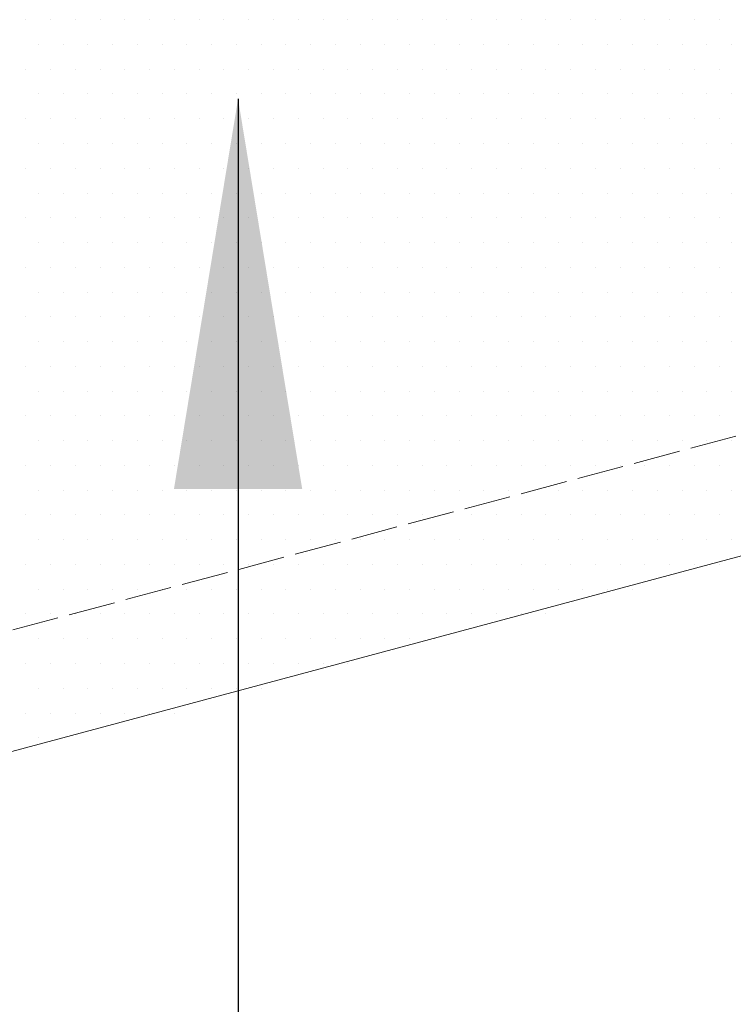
# Model space of a CAD drawing. Header units: millimetres. Extents: x 0 to 152651, y 46550 to 81081.
# Tile 91 of 109: x 147650 to 147833, y 73657 to 73909. Entities that reach past the tile are written whole.
import ezdxf

# ---------------------------------------------------------------- set-up
doc = ezdxf.new("R2010")
doc.units = ezdxf.units.MM
doc.linetypes.add('ACAD_ISO02W100', pattern=[15, 12, -3])
doc.layers.add('linia', color=100, linetype='Continuous', lineweight=25)
doc.layers.add('przerywa', color=100, linetype='ACAD_ISO02W100', lineweight=5)
doc.styles.add('style1', font='simplex.shx')
doc.dimstyles.new('RBCT DIM 20', dxfattribs={"dimtxt": 40, "dimasz": 50, "dimexe": 2.5, "dimexo": 150, "dimgap": 25, "dimtad": 1, "dimdec": 0, "dimzin": 1, "dimtxsty": 'style1', "dimcen": 50, "dimclrd": 8, "dimclre": 8, "dimclrt": 2, "dimadec": 0, "dimazin": 0, "dimtfac": 1, "dimtdec": 0, "dimtmove": 0, "dimatfit": 3, "dimfxl": 1, "dimarcsym": 0})

msp = doc.modelspace()

# ---------------------------------------------------------------- linework, layer by layer
at = {"layer": 'linia', "lineweight": 20}
for p, q in [((147651.164, 73909.444), (147651.164, 73909.444)), ((147657.514, 73909.444), (147657.514, 73909.444)), ((147663.864, 73909.444), (147663.864, 73909.444)), ((147670.214, 73909.444), (147670.214, 73909.444)), ((147676.564, 73909.444), (147676.564, 73909.444)), ((147682.914, 73909.444), (147682.914, 73909.444)), ((147689.264, 73909.444), (147689.264, 73909.444)), ((147695.614, 73909.444), (147695.614, 73909.444)), ((147701.964, 73909.444), (147701.964, 73909.444)), ((147708.314, 73909.444), (147708.314, 73909.444)), ((147714.664, 73909.444), (147714.664, 73909.444)), ((147721.014, 73909.444), (147721.014, 73909.444)), ((147727.364, 73909.444), (147727.364, 73909.444)), ((147733.714, 73909.444), (147733.714, 73909.444)), ((147740.064, 73909.444), (147740.064, 73909.444)), ((147746.414, 73909.444), (147746.414, 73909.444)), ((147752.764, 73909.444), (147752.764, 73909.444)), ((147759.114, 73909.444), (147759.114, 73909.444)), ((147765.464, 73909.444), (147765.464, 73909.444)), ((147771.814, 73909.444), (147771.814, 73909.444)), ((147778.164, 73909.444), (147778.164, 73909.444)), ((147784.514, 73909.444), (147784.514, 73909.444)), ((147790.864, 73909.444), (147790.864, 73909.444)), ((147797.214, 73909.444), (147797.214, 73909.444)), ((147803.564, 73909.444), (147803.564, 73909.444)), ((147809.914, 73909.444), (147809.914, 73909.444)), ((147816.264, 73909.444), (147816.264, 73909.444)), ((147822.614, 73909.444), (147822.614, 73909.444)), ((147828.964, 73909.444), (147828.964, 73909.444)), ((147654.339, 73903.094), (147654.339, 73903.094)), ((147660.689, 73903.094), (147660.689, 73903.094)), ((147667.039, 73903.094), (147667.039, 73903.094)), ((147673.389, 73903.094), (147673.389, 73903.094)), ((147679.739, 73903.094), (147679.739, 73903.094)), ((147686.089, 73903.094), (147686.089, 73903.094)), ((147692.439, 73903.094), (147692.439, 73903.094)), ((147698.789, 73903.094), (147698.789, 73903.094)), ((147705.139, 73903.094), (147705.139, 73903.094)), ((147711.489, 73903.094), (147711.489, 73903.094)), ((147717.839, 73903.094), (147717.839, 73903.094)), ((147724.189, 73903.094), (147724.189, 73903.094)), ((147730.539, 73903.094), (147730.539, 73903.094)), ((147736.889, 73903.094), (147736.889, 73903.094)), ((147743.239, 73903.094), (147743.239, 73903.094)), ((147749.589, 73903.094), (147749.589, 73903.094)), ((147755.939, 73903.094), (147755.939, 73903.094)), ((147762.289, 73903.094), (147762.289, 73903.094)), ((147768.639, 73903.094), (147768.639, 73903.094)), ((147774.989, 73903.094), (147774.989, 73903.094)), ((147781.339, 73903.094), (147781.339, 73903.094)), ((147787.689, 73903.094), (147787.689, 73903.094)), ((147794.039, 73903.094), (147794.039, 73903.094)), ((147800.389, 73903.094), (147800.389, 73903.094)), ((147806.739, 73903.094), (147806.739, 73903.094)), ((147813.089, 73903.094), (147813.089, 73903.094)), ((147819.439, 73903.094), (147819.439, 73903.094)), ((147825.789, 73903.094), (147825.789, 73903.094)), ((147832.139, 73903.094), (147832.139, 73903.094)), ((147651.164, 73896.744), (147651.164, 73896.744)), ((147657.514, 73896.744), (147657.514, 73896.744)), ((147663.864, 73896.744), (147663.864, 73896.744)), ((147670.214, 73896.744), (147670.214, 73896.744)), ((147676.564, 73896.744), (147676.564, 73896.744)), ((147682.914, 73896.744), (147682.914, 73896.744)), ((147689.264, 73896.744), (147689.264, 73896.744)), ((147695.614, 73896.744), (147695.614, 73896.744)), ((147701.964, 73896.744), (147701.964, 73896.744)), ((147708.314, 73896.744), (147708.314, 73896.744)), ((147714.664, 73896.744), (147714.664, 73896.744)), ((147721.014, 73896.744), (147721.014, 73896.744)), ((147727.364, 73896.744), (147727.364, 73896.744)), ((147733.714, 73896.744), (147733.714, 73896.744)), ((147740.064, 73896.744), (147740.064, 73896.744)), ((147746.414, 73896.744), (147746.414, 73896.744)), ((147752.764, 73896.744), (147752.764, 73896.744)), ((147759.114, 73896.744), (147759.114, 73896.744)), ((147765.464, 73896.744), (147765.464, 73896.744)), ((147771.814, 73896.744), (147771.814, 73896.744)), ((147778.164, 73896.744), (147778.164, 73896.744)), ((147784.514, 73896.744), (147784.514, 73896.744)), ((147790.864, 73896.744), (147790.864, 73896.744)), ((147797.214, 73896.744), (147797.214, 73896.744)), ((147803.564, 73896.744), (147803.564, 73896.744)), ((147809.914, 73896.744), (147809.914, 73896.744)), ((147816.264, 73896.744), (147816.264, 73896.744)), ((147822.614, 73896.744), (147822.614, 73896.744)), ((147828.964, 73896.744), (147828.964, 73896.744)), ((147654.339, 73890.394), (147654.339, 73890.394)), ((147660.689, 73890.394), (147660.689, 73890.394)), ((147667.039, 73890.394), (147667.039, 73890.394)), ((147673.389, 73890.394), (147673.389, 73890.394)), ((147679.739, 73890.394), (147679.739, 73890.394)), ((147686.089, 73890.394), (147686.089, 73890.394)), ((147692.439, 73890.394), (147692.439, 73890.394)), ((147698.789, 73890.394), (147698.789, 73890.394)), ((147705.139, 73890.394), (147705.139, 73890.394)), ((147711.489, 73890.394), (147711.489, 73890.394)), ((147717.839, 73890.394), (147717.839, 73890.394)), ((147724.189, 73890.394), (147724.189, 73890.394)), ((147730.539, 73890.394), (147730.539, 73890.394)), ((147736.889, 73890.394), (147736.889, 73890.394)), ((147743.239, 73890.394), (147743.239, 73890.394)), ((147749.589, 73890.394), (147749.589, 73890.394)), ((147755.939, 73890.394), (147755.939, 73890.394)), ((147762.289, 73890.394), (147762.289, 73890.394)), ((147768.639, 73890.394), (147768.639, 73890.394)), ((147774.989, 73890.394), (147774.989, 73890.394)), ((147781.339, 73890.394), (147781.339, 73890.394)), ((147787.689, 73890.394), (147787.689, 73890.394)), ((147794.039, 73890.394), (147794.039, 73890.394)), ((147800.389, 73890.394), (147800.389, 73890.394)), ((147806.739, 73890.394), (147806.739, 73890.394)), ((147813.089, 73890.394), (147813.089, 73890.394)), ((147819.439, 73890.394), (147819.439, 73890.394)), ((147825.789, 73890.394), (147825.789, 73890.394)), ((147832.139, 73890.394), (147832.139, 73890.394)), ((147651.164, 73884.044), (147651.164, 73884.044)), ((147657.514, 73884.044), (147657.514, 73884.044)), ((147663.864, 73884.044), (147663.864, 73884.044)), ((147670.214, 73884.044), (147670.214, 73884.044)), ((147676.564, 73884.044), (147676.564, 73884.044)), ((147682.914, 73884.044), (147682.914, 73884.044)), ((147689.264, 73884.044), (147689.264, 73884.044)), ((147695.614, 73884.044), (147695.614, 73884.044)), ((147701.964, 73884.044), (147701.964, 73884.044)), ((147708.314, 73884.044), (147708.314, 73884.044)), ((147714.664, 73884.044), (147714.664, 73884.044)), ((147721.014, 73884.044), (147721.014, 73884.044)), ((147727.364, 73884.044), (147727.364, 73884.044)), ((147733.714, 73884.044), (147733.714, 73884.044)), ((147740.064, 73884.044), (147740.064, 73884.044)), ((147746.414, 73884.044), (147746.414, 73884.044)), ((147752.764, 73884.044), (147752.764, 73884.044)), ((147759.114, 73884.044), (147759.114, 73884.044)), ((147765.464, 73884.044), (147765.464, 73884.044)), ((147771.814, 73884.044), (147771.814, 73884.044)), ((147778.164, 73884.044), (147778.164, 73884.044)), ((147784.514, 73884.044), (147784.514, 73884.044)), ((147790.864, 73884.044), (147790.864, 73884.044)), ((147797.214, 73884.044), (147797.214, 73884.044)), ((147803.564, 73884.044), (147803.564, 73884.044)), ((147809.914, 73884.044), (147809.914, 73884.044)), ((147816.264, 73884.044), (147816.264, 73884.044)), ((147822.614, 73884.044), (147822.614, 73884.044)), ((147828.964, 73884.044), (147828.964, 73884.044)), ((147654.339, 73877.694), (147654.339, 73877.694)), ((147660.689, 73877.694), (147660.689, 73877.694)), ((147667.039, 73877.694), (147667.039, 73877.694)), ((147673.389, 73877.694), (147673.389, 73877.694)), ((147679.739, 73877.694), (147679.739, 73877.694)), ((147686.089, 73877.694), (147686.089, 73877.694)), ((147692.439, 73877.694), (147692.439, 73877.694)), ((147698.789, 73877.694), (147698.789, 73877.694)), ((147705.139, 73877.694), (147705.139, 73877.694)), ((147711.489, 73877.694), (147711.489, 73877.694)), ((147717.839, 73877.694), (147717.839, 73877.694)), ((147724.189, 73877.694), (147724.189, 73877.694)), ((147730.539, 73877.694), (147730.539, 73877.694)), ((147736.889, 73877.694), (147736.889, 73877.694)), ((147743.239, 73877.694), (147743.239, 73877.694)), ((147749.589, 73877.694), (147749.589, 73877.694)), ((147755.939, 73877.694), (147755.939, 73877.694)), ((147762.289, 73877.694), (147762.289, 73877.694)), ((147768.639, 73877.694), (147768.639, 73877.694)), ((147774.989, 73877.694), (147774.989, 73877.694)), ((147781.339, 73877.694), (147781.339, 73877.694)), ((147787.689, 73877.694), (147787.689, 73877.694)), ((147794.039, 73877.694), (147794.039, 73877.694)), ((147800.389, 73877.694), (147800.389, 73877.694)), ((147806.739, 73877.694), (147806.739, 73877.694)), ((147813.089, 73877.694), (147813.089, 73877.694)), ((147819.439, 73877.694), (147819.439, 73877.694)), ((147825.789, 73877.694), (147825.789, 73877.694)), ((147832.139, 73877.694), (147832.139, 73877.694)), ((147651.164, 73871.344), (147651.164, 73871.344)), ((147657.514, 73871.344), (147657.514, 73871.344)), ((147663.864, 73871.344), (147663.864, 73871.344)), ((147670.214, 73871.344), (147670.214, 73871.344)), ((147676.564, 73871.344), (147676.564, 73871.344)), ((147682.914, 73871.344), (147682.914, 73871.344)), ((147689.264, 73871.344), (147689.264, 73871.344)), ((147695.614, 73871.344), (147695.614, 73871.344)), ((147701.964, 73871.344), (147701.964, 73871.344)), ((147708.314, 73871.344), (147708.314, 73871.344)), ((147714.664, 73871.344), (147714.664, 73871.344)), ((147721.014, 73871.344), (147721.014, 73871.344)), ((147727.364, 73871.344), (147727.364, 73871.344)), ((147733.714, 73871.344), (147733.714, 73871.344)), ((147740.064, 73871.344), (147740.064, 73871.344)), ((147746.414, 73871.344), (147746.414, 73871.344)), ((147752.764, 73871.344), (147752.764, 73871.344)), ((147759.114, 73871.344), (147759.114, 73871.344)), ((147765.464, 73871.344), (147765.464, 73871.344)), ((147771.814, 73871.344), (147771.814, 73871.344)), ((147778.164, 73871.344), (147778.164, 73871.344)), ((147784.514, 73871.344), (147784.514, 73871.344)), ((147790.864, 73871.344), (147790.864, 73871.344)), ((147797.214, 73871.344), (147797.214, 73871.344)), ((147803.564, 73871.344), (147803.564, 73871.344)), ((147809.914, 73871.344), (147809.914, 73871.344)), ((147816.264, 73871.344), (147816.264, 73871.344)), ((147822.614, 73871.344), (147822.614, 73871.344)), ((147828.964, 73871.344), (147828.964, 73871.344)), ((147654.339, 73864.994), (147654.339, 73864.994)), ((147660.689, 73864.994), (147660.689, 73864.994)), ((147667.039, 73864.994), (147667.039, 73864.994)), ((147673.389, 73864.994), (147673.389, 73864.994)), ((147679.739, 73864.994), (147679.739, 73864.994)), ((147686.089, 73864.994), (147686.089, 73864.994)), ((147692.439, 73864.994), (147692.439, 73864.994)), ((147698.789, 73864.994), (147698.789, 73864.994)), ((147705.139, 73864.994), (147705.139, 73864.994)), ((147711.489, 73864.994), (147711.489, 73864.994)), ((147717.839, 73864.994), (147717.839, 73864.994)), ((147724.189, 73864.994), (147724.189, 73864.994)), ((147730.539, 73864.994), (147730.539, 73864.994)), ((147736.889, 73864.994), (147736.889, 73864.994)), ((147743.239, 73864.994), (147743.239, 73864.994)), ((147749.589, 73864.994), (147749.589, 73864.994)), ((147755.939, 73864.994), (147755.939, 73864.994)), ((147762.289, 73864.994), (147762.289, 73864.994)), ((147768.639, 73864.994), (147768.639, 73864.994)), ((147774.989, 73864.994), (147774.989, 73864.994)), ((147781.339, 73864.994), (147781.339, 73864.994)), ((147787.689, 73864.994), (147787.689, 73864.994)), ((147794.039, 73864.994), (147794.039, 73864.994)), ((147800.389, 73864.994), (147800.389, 73864.994)), ((147806.739, 73864.994), (147806.739, 73864.994)), ((147813.089, 73864.994), (147813.089, 73864.994)), ((147819.439, 73864.994), (147819.439, 73864.994)), ((147825.789, 73864.994), (147825.789, 73864.994)), ((147832.139, 73864.994), (147832.139, 73864.994)), ((147651.164, 73858.644), (147651.164, 73858.644)), ((147657.514, 73858.644), (147657.514, 73858.644)), ((147663.864, 73858.644), (147663.864, 73858.644)), ((147670.214, 73858.644), (147670.214, 73858.644)), ((147676.564, 73858.644), (147676.564, 73858.644)), ((147682.914, 73858.644), (147682.914, 73858.644)), ((147689.264, 73858.644), (147689.264, 73858.644)), ((147695.614, 73858.644), (147695.614, 73858.644)), ((147701.964, 73858.644), (147701.964, 73858.644)), ((147708.314, 73858.644), (147708.314, 73858.644)), ((147714.664, 73858.644), (147714.664, 73858.644)), ((147721.014, 73858.644), (147721.014, 73858.644)), ((147727.364, 73858.644), (147727.364, 73858.644)), ((147733.714, 73858.644), (147733.714, 73858.644)), ((147740.064, 73858.644), (147740.064, 73858.644)), ((147746.414, 73858.644), (147746.414, 73858.644)), ((147752.764, 73858.644), (147752.764, 73858.644)), ((147759.114, 73858.644), (147759.114, 73858.644)), ((147765.464, 73858.644), (147765.464, 73858.644)), ((147771.814, 73858.644), (147771.814, 73858.644)), ((147778.164, 73858.644), (147778.164, 73858.644)), ((147784.514, 73858.644), (147784.514, 73858.644)), ((147790.864, 73858.644), (147790.864, 73858.644)), ((147797.214, 73858.644), (147797.214, 73858.644)), ((147803.564, 73858.644), (147803.564, 73858.644)), ((147809.914, 73858.644), (147809.914, 73858.644)), ((147816.264, 73858.644), (147816.264, 73858.644)), ((147822.614, 73858.644), (147822.614, 73858.644)), ((147828.964, 73858.644), (147828.964, 73858.644)), ((147654.339, 73852.294), (147654.339, 73852.294)), ((147660.689, 73852.294), (147660.689, 73852.294)), ((147667.039, 73852.294), (147667.039, 73852.294)), ((147673.389, 73852.294), (147673.389, 73852.294)), ((147679.739, 73852.294), (147679.739, 73852.294)), ((147686.089, 73852.294), (147686.089, 73852.294)), ((147692.439, 73852.294), (147692.439, 73852.294)), ((147698.789, 73852.294), (147698.789, 73852.294)), ((147705.139, 73852.294), (147705.139, 73852.294)), ((147711.489, 73852.294), (147711.489, 73852.294)), ((147717.839, 73852.294), (147717.839, 73852.294)), ((147724.189, 73852.294), (147724.189, 73852.294)), ((147730.539, 73852.294), (147730.539, 73852.294)), ((147736.889, 73852.294), (147736.889, 73852.294)), ((147743.239, 73852.294), (147743.239, 73852.294)), ((147749.589, 73852.294), (147749.589, 73852.294)), ((147755.939, 73852.294), (147755.939, 73852.294)), ((147762.289, 73852.294), (147762.289, 73852.294)), ((147768.639, 73852.294), (147768.639, 73852.294)), ((147774.989, 73852.294), (147774.989, 73852.294)), ((147781.339, 73852.294), (147781.339, 73852.294)), ((147787.689, 73852.294), (147787.689, 73852.294)), ((147794.039, 73852.294), (147794.039, 73852.294)), ((147800.389, 73852.294), (147800.389, 73852.294)), ((147806.739, 73852.294), (147806.739, 73852.294)), ((147813.089, 73852.294), (147813.089, 73852.294)), ((147819.439, 73852.294), (147819.439, 73852.294)), ((147825.789, 73852.294), (147825.789, 73852.294)), ((147832.139, 73852.294), (147832.139, 73852.294)), ((147651.164, 73845.944), (147651.164, 73845.944)), ((147657.514, 73845.944), (147657.514, 73845.944)), ((147663.864, 73845.944), (147663.864, 73845.944)), ((147670.214, 73845.944), (147670.214, 73845.944)), ((147676.564, 73845.944), (147676.564, 73845.944)), ((147682.914, 73845.944), (147682.914, 73845.944)), ((147689.264, 73845.944), (147689.264, 73845.944)), ((147695.614, 73845.944), (147695.614, 73845.944)), ((147701.964, 73845.944), (147701.964, 73845.944)), ((147708.314, 73845.944), (147708.314, 73845.944)), ((147714.664, 73845.944), (147714.664, 73845.944)), ((147721.014, 73845.944), (147721.014, 73845.944)), ((147727.364, 73845.944), (147727.364, 73845.944)), ((147733.714, 73845.944), (147733.714, 73845.944)), ((147740.064, 73845.944), (147740.064, 73845.944)), ((147746.414, 73845.944), (147746.414, 73845.944)), ((147752.764, 73845.944), (147752.764, 73845.944)), ((147759.114, 73845.944), (147759.114, 73845.944)), ((147765.464, 73845.944), (147765.464, 73845.944)), ((147771.814, 73845.944), (147771.814, 73845.944)), ((147778.164, 73845.944), (147778.164, 73845.944)), ((147784.514, 73845.944), (147784.514, 73845.944)), ((147790.864, 73845.944), (147790.864, 73845.944)), ((147797.214, 73845.944), (147797.214, 73845.944)), ((147803.564, 73845.944), (147803.564, 73845.944)), ((147809.914, 73845.944), (147809.914, 73845.944)), ((147816.264, 73845.944), (147816.264, 73845.944)), ((147822.614, 73845.944), (147822.614, 73845.944)), ((147828.964, 73845.944), (147828.964, 73845.944)), ((147654.339, 73839.594), (147654.339, 73839.594)), ((147660.689, 73839.594), (147660.689, 73839.594)), ((147667.039, 73839.594), (147667.039, 73839.594)), ((147673.389, 73839.594), (147673.389, 73839.594)), ((147679.739, 73839.594), (147679.739, 73839.594)), ((147686.089, 73839.594), (147686.089, 73839.594)), ((147692.439, 73839.594), (147692.439, 73839.594)), ((147698.789, 73839.594), (147698.789, 73839.594)), ((147705.139, 73839.594), (147705.139, 73839.594)), ((147711.489, 73839.594), (147711.489, 73839.594)), ((147717.839, 73839.594), (147717.839, 73839.594)), ((147724.189, 73839.594), (147724.189, 73839.594)), ((147730.539, 73839.594), (147730.539, 73839.594)), ((147736.889, 73839.594), (147736.889, 73839.594)), ((147743.239, 73839.594), (147743.239, 73839.594)), ((147749.589, 73839.594), (147749.589, 73839.594)), ((147755.939, 73839.594), (147755.939, 73839.594)), ((147762.289, 73839.594), (147762.289, 73839.594)), ((147768.639, 73839.594), (147768.639, 73839.594)), ((147774.989, 73839.594), (147774.989, 73839.594)), ((147781.339, 73839.594), (147781.339, 73839.594)), ((147787.689, 73839.594), (147787.689, 73839.594)), ((147794.039, 73839.594), (147794.039, 73839.594)), ((147800.389, 73839.594), (147800.389, 73839.594)), ((147806.739, 73839.594), (147806.739, 73839.594)), ((147813.089, 73839.594), (147813.089, 73839.594)), ((147819.439, 73839.594), (147819.439, 73839.594)), ((147825.789, 73839.594), (147825.789, 73839.594)), ((147832.139, 73839.594), (147832.139, 73839.594)), ((147651.164, 73833.244), (147651.164, 73833.244)), ((147657.514, 73833.244), (147657.514, 73833.244)), ((147663.864, 73833.244), (147663.864, 73833.244)), ((147670.214, 73833.244), (147670.214, 73833.244)), ((147676.564, 73833.244), (147676.564, 73833.244)), ((147682.914, 73833.244), (147682.914, 73833.244)), ((147689.264, 73833.244), (147689.264, 73833.244)), ((147695.614, 73833.244), (147695.614, 73833.244)), ((147701.964, 73833.244), (147701.964, 73833.244)), ((147708.314, 73833.244), (147708.314, 73833.244)), ((147714.664, 73833.244), (147714.664, 73833.244)), ((147721.014, 73833.244), (147721.014, 73833.244)), ((147727.364, 73833.244), (147727.364, 73833.244)), ((147733.714, 73833.244), (147733.714, 73833.244)), ((147740.064, 73833.244), (147740.064, 73833.244)), ((147746.414, 73833.244), (147746.414, 73833.244)), ((147752.764, 73833.244), (147752.764, 73833.244)), ((147759.114, 73833.244), (147759.114, 73833.244)), ((147765.464, 73833.244), (147765.464, 73833.244)), ((147771.814, 73833.244), (147771.814, 73833.244)), ((147778.164, 73833.244), (147778.164, 73833.244)), ((147784.514, 73833.244), (147784.514, 73833.244)), ((147790.864, 73833.244), (147790.864, 73833.244)), ((147797.214, 73833.244), (147797.214, 73833.244)), ((147803.564, 73833.244), (147803.564, 73833.244)), ((147809.914, 73833.244), (147809.914, 73833.244)), ((147816.264, 73833.244), (147816.264, 73833.244)), ((147822.614, 73833.244), (147822.614, 73833.244)), ((147828.964, 73833.244), (147828.964, 73833.244)), ((147654.339, 73826.894), (147654.339, 73826.894)), ((147660.689, 73826.894), (147660.689, 73826.894)), ((147667.039, 73826.894), (147667.039, 73826.894)), ((147673.389, 73826.894), (147673.389, 73826.894)), ((147679.739, 73826.894), (147679.739, 73826.894)), ((147686.089, 73826.894), (147686.089, 73826.894)), ((147692.439, 73826.894), (147692.439, 73826.894)), ((147698.789, 73826.894), (147698.789, 73826.894)), ((147705.139, 73826.894), (147705.139, 73826.894)), ((147711.489, 73826.894), (147711.489, 73826.894)), ((147717.839, 73826.894), (147717.839, 73826.894)), ((147724.189, 73826.894), (147724.189, 73826.894)), ((147730.539, 73826.894), (147730.539, 73826.894)), ((147736.889, 73826.894), (147736.889, 73826.894)), ((147743.239, 73826.894), (147743.239, 73826.894)), ((147749.589, 73826.894), (147749.589, 73826.894)), ((147755.939, 73826.894), (147755.939, 73826.894)), ((147762.289, 73826.894), (147762.289, 73826.894)), ((147768.639, 73826.894), (147768.639, 73826.894)), ((147774.989, 73826.894), (147774.989, 73826.894)), ((147781.339, 73826.894), (147781.339, 73826.894)), ((147787.689, 73826.894), (147787.689, 73826.894)), ((147794.039, 73826.894), (147794.039, 73826.894)), ((147800.389, 73826.894), (147800.389, 73826.894)), ((147806.739, 73826.894), (147806.739, 73826.894)), ((147813.089, 73826.894), (147813.089, 73826.894)), ((147819.439, 73826.894), (147819.439, 73826.894)), ((147825.789, 73826.894), (147825.789, 73826.894)), ((147832.139, 73826.894), (147832.139, 73826.894)), ((147651.164, 73820.544), (147651.164, 73820.544)), ((147657.514, 73820.544), (147657.514, 73820.544)), ((147663.864, 73820.544), (147663.864, 73820.544)), ((147670.214, 73820.544), (147670.214, 73820.544)), ((147676.564, 73820.544), (147676.564, 73820.544)), ((147682.914, 73820.544), (147682.914, 73820.544)), ((147689.264, 73820.544), (147689.264, 73820.544)), ((147695.614, 73820.544), (147695.614, 73820.544)), ((147701.964, 73820.544), (147701.964, 73820.544)), ((147708.314, 73820.544), (147708.314, 73820.544)), ((147714.664, 73820.544), (147714.664, 73820.544)), ((147721.014, 73820.544), (147721.014, 73820.544)), ((147727.364, 73820.544), (147727.364, 73820.544)), ((147733.714, 73820.544), (147733.714, 73820.544)), ((147740.064, 73820.544), (147740.064, 73820.544)), ((147746.414, 73820.544), (147746.414, 73820.544)), ((147752.764, 73820.544), (147752.764, 73820.544)), ((147759.114, 73820.544), (147759.114, 73820.544)), ((147765.464, 73820.544), (147765.464, 73820.544)), ((147771.814, 73820.544), (147771.814, 73820.544)), ((147778.164, 73820.544), (147778.164, 73820.544)), ((147784.514, 73820.544), (147784.514, 73820.544)), ((147790.864, 73820.544), (147790.864, 73820.544)), ((147797.214, 73820.544), (147797.214, 73820.544)), ((147803.564, 73820.544), (147803.564, 73820.544)), ((147809.914, 73820.544), (147809.914, 73820.544)), ((147816.264, 73820.544), (147816.264, 73820.544)), ((147822.614, 73820.544), (147822.614, 73820.544)), ((147828.964, 73820.544), (147828.964, 73820.544)), ((147654.339, 73814.194), (147654.339, 73814.194)), ((147660.689, 73814.194), (147660.689, 73814.194)), ((147667.039, 73814.194), (147667.039, 73814.194)), ((147673.389, 73814.194), (147673.389, 73814.194)), ((147679.739, 73814.194), (147679.739, 73814.194)), ((147686.089, 73814.194), (147686.089, 73814.194)), ((147692.439, 73814.194), (147692.439, 73814.194)), ((147698.789, 73814.194), (147698.789, 73814.194)), ((147705.139, 73814.194), (147705.139, 73814.194)), ((147711.489, 73814.194), (147711.489, 73814.194)), ((147717.839, 73814.194), (147717.839, 73814.194)), ((147724.189, 73814.194), (147724.189, 73814.194)), ((147730.539, 73814.194), (147730.539, 73814.194)), ((147736.889, 73814.194), (147736.889, 73814.194)), ((147743.239, 73814.194), (147743.239, 73814.194)), ((147749.589, 73814.194), (147749.589, 73814.194)), ((147755.939, 73814.194), (147755.939, 73814.194)), ((147762.289, 73814.194), (147762.289, 73814.194)), ((147768.639, 73814.194), (147768.639, 73814.194)), ((147774.989, 73814.194), (147774.989, 73814.194)), ((147781.339, 73814.194), (147781.339, 73814.194)), ((147787.689, 73814.194), (147787.689, 73814.194)), ((147794.039, 73814.194), (147794.039, 73814.194)), ((147800.389, 73814.194), (147800.389, 73814.194)), ((147806.739, 73814.194), (147806.739, 73814.194)), ((147813.089, 73814.194), (147813.089, 73814.194)), ((147819.439, 73814.194), (147819.439, 73814.194)), ((147825.789, 73814.194), (147825.789, 73814.194)), ((147832.139, 73814.194), (147832.139, 73814.194)), ((147651.164, 73807.844), (147651.164, 73807.844)), ((147657.514, 73807.844), (147657.514, 73807.844)), ((147663.864, 73807.844), (147663.864, 73807.844)), ((147670.214, 73807.844), (147670.214, 73807.844)), ((147676.564, 73807.844), (147676.564, 73807.844)), ((147682.914, 73807.844), (147682.914, 73807.844)), ((147689.264, 73807.844), (147689.264, 73807.844)), ((147695.614, 73807.844), (147695.614, 73807.844)), ((147701.964, 73807.844), (147701.964, 73807.844)), ((147708.314, 73807.844), (147708.314, 73807.844)), ((147714.664, 73807.844), (147714.664, 73807.844)), ((147721.014, 73807.844), (147721.014, 73807.844)), ((147727.364, 73807.844), (147727.364, 73807.844)), ((147733.714, 73807.844), (147733.714, 73807.844)), ((147740.064, 73807.844), (147740.064, 73807.844)), ((147746.414, 73807.844), (147746.414, 73807.844)), ((147752.764, 73807.844), (147752.764, 73807.844)), ((147759.114, 73807.844), (147759.114, 73807.844)), ((147765.464, 73807.844), (147765.464, 73807.844)), ((147771.814, 73807.844), (147771.814, 73807.844)), ((147778.164, 73807.844), (147778.164, 73807.844)), ((147784.514, 73807.844), (147784.514, 73807.844)), ((147790.864, 73807.844), (147790.864, 73807.844)), ((147797.214, 73807.844), (147797.214, 73807.844)), ((147803.564, 73807.844), (147803.564, 73807.844)), ((147809.914, 73807.844), (147809.914, 73807.844)), ((147816.264, 73807.844), (147816.264, 73807.844)), ((147822.614, 73807.844), (147822.614, 73807.844)), ((147828.964, 73807.844), (147828.964, 73807.844)), ((147654.339, 73801.494), (147654.339, 73801.494)), ((147660.689, 73801.494), (147660.689, 73801.494)), ((147667.039, 73801.494), (147667.039, 73801.494)), ((147673.389, 73801.494), (147673.389, 73801.494)), ((147679.739, 73801.494), (147679.739, 73801.494)), ((147686.089, 73801.494), (147686.089, 73801.494)), ((147692.439, 73801.494), (147692.439, 73801.494)), ((147698.789, 73801.494), (147698.789, 73801.494)), ((147705.139, 73801.494), (147705.139, 73801.494)), ((147711.489, 73801.494), (147711.489, 73801.494)), ((147717.839, 73801.494), (147717.839, 73801.494)), ((147724.189, 73801.494), (147724.189, 73801.494)), ((147730.539, 73801.494), (147730.539, 73801.494)), ((147736.889, 73801.494), (147736.889, 73801.494)), ((147743.239, 73801.494), (147743.239, 73801.494)), ((147749.589, 73801.494), (147749.589, 73801.494)), ((147755.939, 73801.494), (147755.939, 73801.494)), ((147762.289, 73801.494), (147762.289, 73801.494)), ((147768.639, 73801.494), (147768.639, 73801.494)), ((147774.989, 73801.494), (147774.989, 73801.494)), ((147781.339, 73801.494), (147781.339, 73801.494)), ((147787.689, 73801.494), (147787.689, 73801.494)), ((147794.039, 73801.494), (147794.039, 73801.494)), ((147800.389, 73801.494), (147800.389, 73801.494)), ((147806.739, 73801.494), (147806.739, 73801.494)), ((147813.089, 73801.494), (147813.089, 73801.494)), ((147819.439, 73801.494), (147819.439, 73801.494)), ((147825.789, 73801.494), (147825.789, 73801.494)), ((147832.139, 73801.494), (147832.139, 73801.494)), ((147651.164, 73795.144), (147651.164, 73795.144)), ((147657.514, 73795.144), (147657.514, 73795.144)), ((147663.864, 73795.144), (147663.864, 73795.144)), ((147670.214, 73795.144), (147670.214, 73795.144)), ((147676.564, 73795.144), (147676.564, 73795.144)), ((147682.914, 73795.144), (147682.914, 73795.144)), ((147689.264, 73795.144), (147689.264, 73795.144)), ((147695.614, 73795.144), (147695.614, 73795.144)), ((147701.964, 73795.144), (147701.964, 73795.144)), ((147708.314, 73795.144), (147708.314, 73795.144)), ((147714.664, 73795.144), (147714.664, 73795.144)), ((147721.014, 73795.144), (147721.014, 73795.144)), ((147727.364, 73795.144), (147727.364, 73795.144)), ((147733.714, 73795.144), (147733.714, 73795.144)), ((147740.064, 73795.144), (147740.064, 73795.144)), ((147746.414, 73795.144), (147746.414, 73795.144)), ((147752.764, 73795.144), (147752.764, 73795.144)), ((147759.114, 73795.144), (147759.114, 73795.144)), ((147765.464, 73795.144), (147765.464, 73795.144)), ((147771.814, 73795.144), (147771.814, 73795.144)), ((147778.164, 73795.144), (147778.164, 73795.144)), ((147784.514, 73795.144), (147784.514, 73795.144)), ((147790.864, 73795.144), (147790.864, 73795.144)), ((147797.214, 73795.144), (147797.214, 73795.144)), ((147803.564, 73795.144), (147803.564, 73795.144)), ((147809.914, 73795.144), (147809.914, 73795.144)), ((147816.264, 73795.144), (147816.264, 73795.144)), ((147822.614, 73795.144), (147822.614, 73795.144)), ((147828.964, 73795.144), (147828.964, 73795.144)), ((147898.949, 73789.187), (147415.986, 73659.777)), ((147654.339, 73788.794), (147654.339, 73788.794)), ((147660.689, 73788.794), (147660.689, 73788.794)), ((147667.039, 73788.794), (147667.039, 73788.794)), ((147673.389, 73788.794), (147673.389, 73788.794)), ((147679.739, 73788.794), (147679.739, 73788.794)), ((147686.089, 73788.794), (147686.089, 73788.794)), ((147692.439, 73788.794), (147692.439, 73788.794)), ((147698.789, 73788.794), (147698.789, 73788.794)), ((147705.139, 73788.794), (147705.139, 73788.794)), ((147711.489, 73788.794), (147711.489, 73788.794)), ((147717.839, 73788.794), (147717.839, 73788.794)), ((147724.189, 73788.794), (147724.189, 73788.794)), ((147730.539, 73788.794), (147730.539, 73788.794)), ((147736.889, 73788.794), (147736.889, 73788.794)), ((147743.239, 73788.794), (147743.239, 73788.794)), ((147749.589, 73788.794), (147749.589, 73788.794)), ((147755.939, 73788.794), (147755.939, 73788.794)), ((147762.289, 73788.794), (147762.289, 73788.794)), ((147768.639, 73788.794), (147768.639, 73788.794)), ((147774.989, 73788.794), (147774.989, 73788.794)), ((147781.339, 73788.794), (147781.339, 73788.794)), ((147787.689, 73788.794), (147787.689, 73788.794)), ((147794.039, 73788.794), (147794.039, 73788.794)), ((147800.389, 73788.794), (147800.389, 73788.794)), ((147806.739, 73788.794), (147806.739, 73788.794)), ((147813.089, 73788.794), (147813.089, 73788.794)), ((147819.439, 73788.794), (147819.439, 73788.794)), ((147825.789, 73788.794), (147825.789, 73788.794)), ((147832.139, 73788.794), (147832.139, 73788.794)), ((147651.164, 73782.444), (147651.164, 73782.444)), ((147657.514, 73782.444), (147657.514, 73782.444)), ((147663.864, 73782.444), (147663.864, 73782.444)), ((147670.214, 73782.444), (147670.214, 73782.444)), ((147676.564, 73782.444), (147676.564, 73782.444)), ((147682.914, 73782.444), (147682.914, 73782.444)), ((147689.264, 73782.444), (147689.264, 73782.444)), ((147695.614, 73782.444), (147695.614, 73782.444)), ((147701.964, 73782.444), (147701.964, 73782.444)), ((147708.314, 73782.444), (147708.314, 73782.444)), ((147714.664, 73782.444), (147714.664, 73782.444)), ((147721.014, 73782.444), (147721.014, 73782.444)), ((147727.364, 73782.444), (147727.364, 73782.444)), ((147733.714, 73782.444), (147733.714, 73782.444)), ((147740.064, 73782.444), (147740.064, 73782.444)), ((147746.414, 73782.444), (147746.414, 73782.444)), ((147752.764, 73782.444), (147752.764, 73782.444)), ((147759.114, 73782.444), (147759.114, 73782.444)), ((147765.464, 73782.444), (147765.464, 73782.444)), ((147771.814, 73782.444), (147771.814, 73782.444)), ((147778.164, 73782.444), (147778.164, 73782.444)), ((147784.514, 73782.444), (147784.514, 73782.444)), ((147790.864, 73782.444), (147790.864, 73782.444)), ((147797.214, 73782.444), (147797.214, 73782.444)), ((147803.564, 73782.444), (147803.564, 73782.444)), ((147809.914, 73782.444), (147809.914, 73782.444)), ((147816.264, 73782.444), (147816.264, 73782.444)), ((147822.614, 73782.444), (147822.614, 73782.444)), ((147828.964, 73782.444), (147828.964, 73782.444)), ((147654.339, 73776.094), (147654.339, 73776.094)), ((147660.689, 73776.094), (147660.689, 73776.094)), ((147667.039, 73776.094), (147667.039, 73776.094)), ((147673.389, 73776.094), (147673.389, 73776.094)), ((147679.739, 73776.094), (147679.739, 73776.094)), ((147686.089, 73776.094), (147686.089, 73776.094)), ((147692.439, 73776.094), (147692.439, 73776.094)), ((147698.789, 73776.094), (147698.789, 73776.094)), ((147705.139, 73776.094), (147705.139, 73776.094)), ((147711.489, 73776.094), (147711.489, 73776.094)), ((147717.839, 73776.094), (147717.839, 73776.094)), ((147724.189, 73776.094), (147724.189, 73776.094)), ((147730.539, 73776.094), (147730.539, 73776.094)), ((147736.889, 73776.094), (147736.889, 73776.094)), ((147743.239, 73776.094), (147743.239, 73776.094)), ((147749.589, 73776.094), (147749.589, 73776.094)), ((147755.939, 73776.094), (147755.939, 73776.094)), ((147762.289, 73776.094), (147762.289, 73776.094)), ((147768.639, 73776.094), (147768.639, 73776.094)), ((147774.989, 73776.094), (147774.989, 73776.094)), ((147781.339, 73776.094), (147781.339, 73776.094)), ((147787.689, 73776.094), (147787.689, 73776.094)), ((147794.039, 73776.094), (147794.039, 73776.094)), ((147800.389, 73776.094), (147800.389, 73776.094)), ((147806.739, 73776.094), (147806.739, 73776.094)), ((147813.089, 73776.094), (147813.089, 73776.094)), ((147819.439, 73776.094), (147819.439, 73776.094)), ((147825.789, 73776.094), (147825.789, 73776.094)), ((147832.139, 73776.094), (147832.139, 73776.094)), ((147651.164, 73769.744), (147651.164, 73769.744)), ((147657.514, 73769.744), (147657.514, 73769.744)), ((147663.864, 73769.744), (147663.864, 73769.744)), ((147670.214, 73769.744), (147670.214, 73769.744)), ((147676.564, 73769.744), (147676.564, 73769.744)), ((147682.914, 73769.744), (147682.914, 73769.744)), ((147689.264, 73769.744), (147689.264, 73769.744)), ((147695.614, 73769.744), (147695.614, 73769.744)), ((147701.964, 73769.744), (147701.964, 73769.744)), ((147708.314, 73769.744), (147708.314, 73769.744)), ((147714.664, 73769.744), (147714.664, 73769.744)), ((147721.014, 73769.744), (147721.014, 73769.744)), ((147727.364, 73769.744), (147727.364, 73769.744)), ((147733.714, 73769.744), (147733.714, 73769.744)), ((147740.064, 73769.744), (147740.064, 73769.744)), ((147746.414, 73769.744), (147746.414, 73769.744)), ((147752.764, 73769.744), (147752.764, 73769.744)), ((147759.114, 73769.744), (147759.114, 73769.744)), ((147765.464, 73769.744), (147765.464, 73769.744)), ((147771.814, 73769.744), (147771.814, 73769.744)), ((147778.164, 73769.744), (147778.164, 73769.744)), ((147784.514, 73769.744), (147784.514, 73769.744)), ((147790.864, 73769.744), (147790.864, 73769.744)), ((147797.214, 73769.744), (147797.214, 73769.744)), ((147803.564, 73769.744), (147803.564, 73769.744)), ((147809.914, 73769.744), (147809.914, 73769.744)), ((147816.264, 73769.744), (147816.264, 73769.744)), ((147822.614, 73769.744), (147822.614, 73769.744)), ((147828.964, 73769.744), (147828.964, 73769.744)), ((147654.339, 73763.394), (147654.339, 73763.394)), ((147660.689, 73763.394), (147660.689, 73763.394)), ((147667.039, 73763.394), (147667.039, 73763.394)), ((147673.389, 73763.394), (147673.389, 73763.394)), ((147679.739, 73763.394), (147679.739, 73763.394)), ((147686.089, 73763.394), (147686.089, 73763.394)), ((147692.439, 73763.394), (147692.439, 73763.394)), ((147698.789, 73763.394), (147698.789, 73763.394)), ((147705.139, 73763.394), (147705.139, 73763.394)), ((147711.489, 73763.394), (147711.489, 73763.394)), ((147717.839, 73763.394), (147717.839, 73763.394)), ((147724.189, 73763.394), (147724.189, 73763.394)), ((147730.539, 73763.394), (147730.539, 73763.394)), ((147736.889, 73763.394), (147736.889, 73763.394)), ((147743.239, 73763.394), (147743.239, 73763.394)), ((147749.589, 73763.394), (147749.589, 73763.394)), ((147755.939, 73763.394), (147755.939, 73763.394)), ((147762.289, 73763.394), (147762.289, 73763.394)), ((147768.639, 73763.394), (147768.639, 73763.394)), ((147774.989, 73763.394), (147774.989, 73763.394)), ((147781.339, 73763.394), (147781.339, 73763.394)), ((147787.689, 73763.394), (147787.689, 73763.394)), ((147794.039, 73763.394), (147794.039, 73763.394)), ((147800.389, 73763.394), (147800.389, 73763.394)), ((147806.739, 73763.394), (147806.739, 73763.394)), ((147651.164, 73757.044), (147651.164, 73757.044)), ((147657.514, 73757.044), (147657.514, 73757.044)), ((147663.864, 73757.044), (147663.864, 73757.044)), ((147670.214, 73757.044), (147670.214, 73757.044)), ((147676.564, 73757.044), (147676.564, 73757.044)), ((147682.914, 73757.044), (147682.914, 73757.044)), ((147689.264, 73757.044), (147689.264, 73757.044)), ((147695.614, 73757.044), (147695.614, 73757.044)), ((147701.964, 73757.044), (147701.964, 73757.044)), ((147708.314, 73757.044), (147708.314, 73757.044)), ((147714.664, 73757.044), (147714.664, 73757.044)), ((147721.014, 73757.044), (147721.014, 73757.044)), ((147727.364, 73757.044), (147727.364, 73757.044)), ((147733.714, 73757.044), (147733.714, 73757.044)), ((147740.064, 73757.044), (147740.064, 73757.044)), ((147746.414, 73757.044), (147746.414, 73757.044)), ((147752.764, 73757.044), (147752.764, 73757.044)), ((147759.114, 73757.044), (147759.114, 73757.044)), ((147765.464, 73757.044), (147765.464, 73757.044)), ((147771.814, 73757.044), (147771.814, 73757.044)), ((147778.164, 73757.044), (147778.164, 73757.044)), ((147784.514, 73757.044), (147784.514, 73757.044)), ((147654.339, 73750.694), (147654.339, 73750.694)), ((147660.689, 73750.694), (147660.689, 73750.694)), ((147667.039, 73750.694), (147667.039, 73750.694)), ((147673.389, 73750.694), (147673.389, 73750.694)), ((147679.739, 73750.694), (147679.739, 73750.694)), ((147686.089, 73750.694), (147686.089, 73750.694)), ((147692.439, 73750.694), (147692.439, 73750.694)), ((147698.789, 73750.694), (147698.789, 73750.694)), ((147705.139, 73750.694), (147705.139, 73750.694)), ((147711.489, 73750.694), (147711.489, 73750.694)), ((147717.839, 73750.694), (147717.839, 73750.694)), ((147724.189, 73750.694), (147724.189, 73750.694)), ((147730.539, 73750.694), (147730.539, 73750.694)), ((147736.889, 73750.694), (147736.889, 73750.694)), ((147743.239, 73750.694), (147743.239, 73750.694)), ((147749.589, 73750.694), (147749.589, 73750.694)), ((147755.939, 73750.694), (147755.939, 73750.694)), ((147651.164, 73744.344), (147651.164, 73744.344)), ((147657.514, 73744.344), (147657.514, 73744.344)), ((147663.864, 73744.344), (147663.864, 73744.344)), ((147670.214, 73744.344), (147670.214, 73744.344)), ((147676.564, 73744.344), (147676.564, 73744.344)), ((147682.914, 73744.344), (147682.914, 73744.344)), ((147689.264, 73744.344), (147689.264, 73744.344)), ((147695.614, 73744.344), (147695.614, 73744.344)), ((147701.964, 73744.344), (147701.964, 73744.344)), ((147708.314, 73744.344), (147708.314, 73744.344)), ((147714.664, 73744.344), (147714.664, 73744.344)), ((147721.014, 73744.344), (147721.014, 73744.344)), ((147727.364, 73744.344), (147727.364, 73744.344)), ((147733.714, 73744.344), (147733.714, 73744.344)), ((147654.339, 73737.994), (147654.339, 73737.994)), ((147660.689, 73737.994), (147660.689, 73737.994)), ((147667.039, 73737.994), (147667.039, 73737.994)), ((147673.389, 73737.994), (147673.389, 73737.994)), ((147679.739, 73737.994), (147679.739, 73737.994)), ((147686.089, 73737.994), (147686.089, 73737.994)), ((147692.439, 73737.994), (147692.439, 73737.994)), ((147698.789, 73737.994), (147698.789, 73737.994)), ((147705.139, 73737.994), (147705.139, 73737.994)), ((147711.489, 73737.994), (147711.489, 73737.994)), ((147651.164, 73731.644), (147651.164, 73731.644)), ((147657.514, 73731.644), (147657.514, 73731.644)), ((147663.864, 73731.644), (147663.864, 73731.644)), ((147670.214, 73731.644), (147670.214, 73731.644)), ((147676.564, 73731.644), (147676.564, 73731.644)), ((147682.914, 73731.644), (147682.914, 73731.644)), ((147689.264, 73731.644), (147689.264, 73731.644)), ((147654.339, 73725.294), (147654.339, 73725.294)), ((147660.689, 73725.294), (147660.689, 73725.294))]:
    msp.add_line(p, q, dxfattribs=at)
at = {"layer": 'przerywa', "linetype": 'ACAD_ISO02W100', "lineweight": 20}
msp.add_line((147358.031, 73675.306), (147840.994, 73804.716), dxfattribs=at)

# ---------------------------------------------------------------- leaders
at = {"layer": 'linia', "lineweight": 5, "ltscale": 5}
msp.add_leader([(147705.582, 73889.133), (147705.582, 73526.371), (147789.65, 73526.371)], dimstyle='RBCT DIM 20', override={"dimscale": 5, "dimasz": 20, "dimgap": 25, "dimtad": 0}, dxfattribs=at)

doc.saveas('drawing.dxf')
